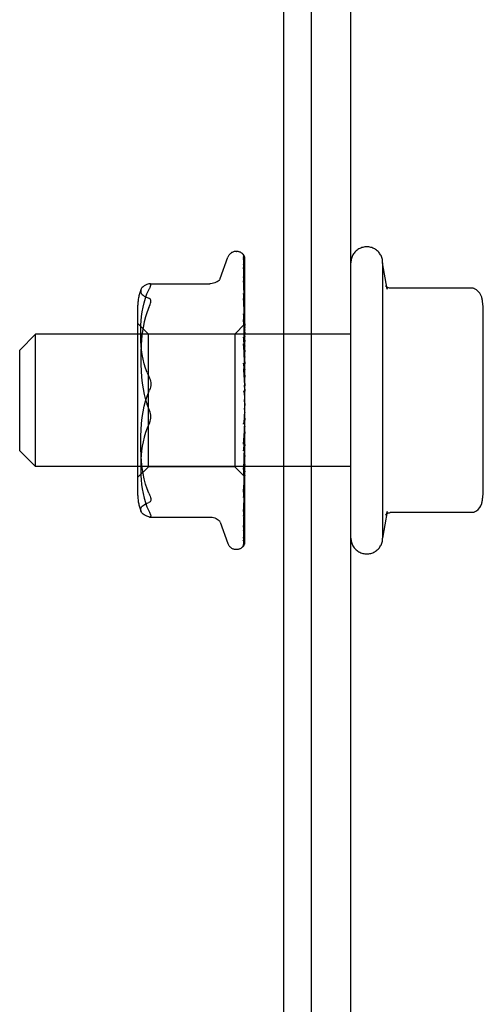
# Model space of a CAD drawing. Header units: inches. Extents: x 0 to 183, y 0 to 118.
# Tile 57 of 80: x 37.973 to 38.848, y 93.081 to 94.941. Entities that reach past the tile are written whole.
import ezdxf

# ---------------------------------------------------------------- set-up
doc = ezdxf.new("R2010")
doc.units = ezdxf.units.IN
doc.header["$LTSCALE"] = 10.065561
doc.header["$MEASUREMENT"] = 0
doc.linetypes.add('HIDDEN', pattern=[0.2, 0.1, -0.1])
doc.layers.get('0').update_dxf_attribs({"linetype": 'CONTINUOUS'})
doc.layers.add('DEFAULT_2', color=8, linetype='HIDDEN')

msp = doc.modelspace()

# ---------------------------------------------------------------- linework, layer by layer
at = {"color": 7, "linetype": 'Continuous'}
for p, q in [((38.471, 109.2216), (38.471, 91.3361)), ((38.523, 109.1176), (38.523, 91.4681))]:
    msp.add_line(p, q, dxfattribs=at)
at = {"color": 3, "linetype": 'Continuous'}
msp.add_line((38.598, 91.2216), (38.598, 109.0766), dxfattribs=at)
at = {"layer": 'DEFAULT_2', "color": 8, "linetype": 'HIDDEN'}
for p, q in [((38.3815, 94.5029), (38.3823, 94.5029)), ((38.3512, 94.4517), (38.3658, 94.4919)), ((38.3952, 94.4921), (38.3949, 94.4926)), ((38.3953, 94.4941), (38.3972, 94.365)), ((38.3953, 94.4905), (38.3972, 94.3633)), ((38.3953, 94.4879), (38.3972, 94.3615)), ((38.398, 94.2154), (38.398, 94.4919)), ((38.6664, 94.4318), (38.658, 94.4816)), ((38.658, 94.4816), (38.658, 93.9616)), ((38.3953, 94.4771), (38.3972, 94.3565)), ((38.3953, 94.4727), (38.3953, 94.4721)), ((38.3953, 94.4721), (38.3972, 94.3529)), ((38.2183, 94.442), (38.3316, 94.442)), ((38.3953, 94.4545), (38.3972, 94.3449)), ((38.3953, 94.4474), (38.3953, 94.4472)), ((38.3961, 94.4417), (38.3953, 94.4474)), ((38.3953, 94.4472), (38.3972, 94.3396)), ((38.3954, 94.423), (38.3953, 94.4234)), ((38.3953, 94.4234), (38.3972, 94.3287)), ((38.398, 94.4262), (38.3973, 94.4317)), ((38.8267, 94.4337), (38.6721, 94.4337)), ((38.3953, 94.4141), (38.3953, 94.4142)), ((38.3953, 94.4142), (38.3972, 94.322)), ((38.3961, 94.4072), (38.3953, 94.4141)), ((38.3969, 94.3994), (38.3961, 94.4072)), ((38.1959, 94.0421), (38.1959, 94.4012)), ((38.848, 94.0555), (38.848, 94.3877)), ((38.3953, 94.385), (38.3972, 94.3087)), ((38.3953, 94.3739), (38.3953, 94.3741)), ((38.3953, 94.3741), (38.3972, 94.3007)), ((38.3969, 94.3574), (38.3953, 94.3739)), ((38.2159, 94.3469), (38.1959, 94.3669)), ((38.398, 94.3659), (38.379, 94.3469)), ((38.398, 94.3465), (38.3969, 94.3574)), ((38.398, 94.3659), (38.3972, 94.365)), ((38.3972, 94.365), (38.3972, 94.365)), ((38.3972, 94.3633), (38.3972, 94.3634)), ((38.3972, 94.3615), (38.3972, 94.3614)), ((38.398, 94.3602), (38.3972, 94.3568)), ((38.3972, 94.3565), (38.3972, 94.3568)), ((38.3972, 94.3529), (38.3972, 94.3527)), ((38.398, 94.3496), (38.3972, 94.3527)), ((38.398, 94.3501), (38.3972, 94.3452)), ((37.973, 94.3166), (38.003, 94.3466)), ((38.598, 94.3466), (38.003, 94.3466)), ((38.003, 94.0966), (38.003, 94.3466)), ((38.379, 94.3469), (38.2159, 94.3469)), ((38.2159, 94.0964), (38.2159, 94.3469)), ((38.379, 94.3469), (38.379, 94.0964)), ((38.3953, 94.3407), (38.3972, 94.2855)), ((38.3972, 94.3449), (38.3972, 94.3452)), ((38.3972, 94.3396), (38.3972, 94.3393)), ((38.398, 94.3346), (38.3972, 94.3393)), ((38.398, 94.3354), (38.3972, 94.3292)), ((37.973, 94.1266), (37.973, 94.3166)), ((38.3953, 94.3283), (38.3953, 94.3286)), ((38.3953, 94.3286), (38.3972, 94.2765)), ((38.398, 94.2991), (38.3953, 94.3283)), ((38.3972, 94.3287), (38.3972, 94.3292)), ((38.3972, 94.322), (38.3972, 94.3216)), ((38.398, 94.3156), (38.3972, 94.3216)), ((38.398, 94.3166), (38.3972, 94.3092)), ((38.3972, 94.3087), (38.3972, 94.3092)), ((38.3972, 94.3007), (38.3972, 94.3004)), ((38.398, 94.2932), (38.3972, 94.3004)), ((38.398, 94.2943), (38.3972, 94.2861)), ((38.3953, 94.292), (38.3972, 94.2599)), ((38.3953, 94.279), (38.3953, 94.2788)), ((38.3953, 94.279), (38.3972, 94.2503)), ((38.3953, 94.2788), (38.398, 94.2489)), ((38.3972, 94.2855), (38.3972, 94.2861)), ((38.3972, 94.2765), (38.3972, 94.2762)), ((38.398, 94.2682), (38.3972, 94.2762)), ((38.398, 94.2694), (38.3972, 94.2607)), ((38.3972, 94.2599), (38.3972, 94.2607)), ((38.3972, 94.2503), (38.3972, 94.2501)), ((38.398, 94.2415), (38.3972, 94.2501)), ((38.398, 94.2428), (38.3972, 94.2339)), ((38.398, 94.2141), (38.3972, 94.223)), ((38.398, 94.2154), (38.3972, 94.2066)), ((38.398, 93.9518), (38.398, 94.2141)), ((38.3963, 94.1874), (38.3953, 94.1768)), ((38.3972, 94.1969), (38.3963, 94.1874)), ((38.398, 94.187), (38.3972, 94.1958)), ((38.398, 94.1882), (38.3972, 94.1799)), ((38.3972, 94.1796), (38.3953, 94.1391)), ((38.3972, 94.1703), (38.3953, 94.1264)), ((38.3953, 94.1393), (38.398, 94.169)), ((38.3972, 94.1796), (38.3972, 94.1799)), ((38.3972, 94.1703), (38.3972, 94.1696)), ((38.398, 94.1611), (38.3972, 94.1696)), ((38.3972, 94.1543), (38.3953, 94.0913)), ((38.3972, 94.1458), (38.3953, 94.0797)), ((38.398, 94.1623), (38.3972, 94.1546)), ((38.3972, 94.1543), (38.3972, 94.1546)), ((38.3972, 94.1458), (38.3972, 94.1452)), ((38.398, 94.1374), (38.3972, 94.1452)), ((37.973, 94.1266), (38.003, 94.0966)), ((38.3953, 94.1391), (38.3953, 94.1393)), ((38.3972, 94.1315), (38.3953, 94.0483)), ((38.398, 94.1385), (38.3972, 94.1318)), ((38.3972, 94.1315), (38.3972, 94.1318)), ((38.3972, 94.1241), (38.3953, 94.0382)), ((38.3972, 94.112), (38.3953, 94.0116)), ((38.3965, 94.1043), (38.398, 94.12)), ((38.3972, 94.1241), (38.3972, 94.1236)), ((38.398, 94.1168), (38.3972, 94.1236)), ((38.398, 94.1177), (38.3972, 94.1123)), ((38.3972, 94.112), (38.3972, 94.1123)), ((38.598, 94.0966), (38.003, 94.0966)), ((38.2159, 94.0964), (38.1959, 94.0764)), ((38.379, 94.0964), (38.2159, 94.0964)), ((38.3979, 94.0774), (38.379, 94.0964)), ((38.3972, 94.1059), (38.3953, 94.0033)), ((38.3953, 94.0916), (38.3965, 94.1043)), ((38.3972, 94.0965), (38.3953, 93.9825)), ((38.3972, 94.092), (38.3953, 93.9764)), ((38.3953, 94.0913), (38.3953, 94.0916)), ((38.3972, 94.1059), (38.3972, 94.1056)), ((38.398, 94.0999), (38.3972, 94.1056)), ((38.398, 94.1006), (38.3972, 94.0967)), ((38.3972, 94.0965), (38.3972, 94.0967)), ((38.3972, 94.092), (38.3972, 94.0917)), ((38.398, 94.0875), (38.3972, 94.0917)), ((38.3972, 94.0854), (38.3953, 93.9621)), ((38.3972, 94.0827), (38.3953, 93.9583)), ((38.3972, 94.0794), (38.3953, 93.951)), ((38.3972, 94.0784), (38.3953, 93.9497)), ((38.3969, 94.0642), (38.398, 94.0747)), ((38.3972, 94.0854), (38.3972, 94.0856)), ((38.3972, 94.0827), (38.3972, 94.0825)), ((38.3972, 94.0794), (38.3972, 94.0794)), ((38.3972, 94.0794), (38.3972, 94.0794)), ((38.3972, 94.0784), (38.3972, 94.0784)), ((38.398, 94.0774), (38.3979, 94.0774)), ((38.3953, 94.0483), (38.3953, 94.0485)), ((38.3973, 94.0288), (38.398, 94.0346)), ((38.3965, 94.0215), (38.3973, 94.0288)), ((38.2182, 94.0013), (38.3316, 94.0013)), ((38.3953, 94.0116), (38.3953, 94.0116)), ((38.3953, 94.0033), (38.3953, 94.0033)), ((38.6664, 94.0115), (38.658, 93.9616)), ((38.8267, 94.0096), (38.6721, 94.0096)), ((38.3502, 93.9943), (38.3495, 93.995)), ((38.3512, 93.9916), (38.3658, 93.9513)), ((38.3953, 93.9825), (38.3953, 93.9821)), ((38.3953, 93.9764), (38.3952, 93.9757)), ((38.3815, 93.9404), (38.3823, 93.9404)), ((38.3957, 93.9472), (38.3959, 93.9474)), ((38.3957, 93.9471), (38.3957, 93.9472)), ((38.3979, 93.9515), (38.398, 93.9518))]:
    msp.add_line(p, q, dxfattribs=at)
for points in [[(38.3963, 94.4952), (38.3962, 94.4954), (38.3956, 94.4963), (38.395, 94.497), (38.3944, 94.4976), (38.3939, 94.4981), (38.3936, 94.4985), (38.3933, 94.4987), (38.3932, 94.4988), (38.3931, 94.4988), (38.3932, 94.4987)], [(38.3939, 94.498), (38.3941, 94.4978), (38.3943, 94.4975), (38.3945, 94.4971), (38.3947, 94.4967), (38.3949, 94.4962), (38.3951, 94.4957), (38.3952, 94.4952), (38.3953, 94.4947), (38.3953, 94.4941)], [(38.398, 94.4889), (38.3975, 94.4906), (38.397, 94.4921), (38.3965, 94.4934), (38.3959, 94.4947), (38.3953, 94.496), (38.3945, 94.4972), (38.3939, 94.498)], [(38.3949, 94.4926), (38.3949, 94.4927), (38.3948, 94.4928), (38.3947, 94.4928), (38.3948, 94.4928), (38.3949, 94.4926), (38.395, 94.4923), (38.3951, 94.4919), (38.3952, 94.4914), (38.3953, 94.4908), (38.3953, 94.4905)], [(38.3951, 94.4894), (38.3952, 94.4891), (38.3953, 94.4886), (38.3953, 94.4879)], [(38.398, 94.4769), (38.3977, 94.4786), (38.3972, 94.4806), (38.3968, 94.4826), (38.3964, 94.4846), (38.3959, 94.4864), (38.3954, 94.4882), (38.3951, 94.4894)], [(38.398, 94.4868), (38.3978, 94.4871), (38.3976, 94.4878), (38.3973, 94.4885), (38.397, 94.4891), (38.3967, 94.4897), (38.3964, 94.4903), (38.3961, 94.4908), (38.3958, 94.4913), (38.3955, 94.4917), (38.3952, 94.4921)], [(38.398, 94.4919), (38.3974, 94.4932), (38.3968, 94.4943), (38.3963, 94.4952)], [(38.3952, 94.4781), (38.3952, 94.4782), (38.3952, 94.4782), (38.3952, 94.478), (38.3953, 94.4778), (38.3953, 94.4774), (38.3953, 94.4771)], [(38.396, 94.4766), (38.3955, 94.4775), (38.3953, 94.4778), (38.3952, 94.478), (38.3952, 94.4781)], [(38.398, 94.4558), (38.3977, 94.4576), (38.3973, 94.4604), (38.3969, 94.4631), (38.3965, 94.4657), (38.396, 94.4684), (38.3956, 94.4709), (38.3953, 94.4727)], [(38.398, 94.4722), (38.3977, 94.4728), (38.3975, 94.4735), (38.3972, 94.4742), (38.3968, 94.4748), (38.3965, 94.4754), (38.3962, 94.476), (38.396, 94.4766)], [(38.2169, 94.4417), (38.2132, 94.4404), (38.2102, 94.4391), (38.2077, 94.4377), (38.2057, 94.4363), (38.2042, 94.4348), (38.2031, 94.4334), (38.2023, 94.4321), (38.2022, 94.4318)], [(38.2183, 94.442), (38.2176, 94.4419), (38.2169, 94.4417)], [(38.2203, 94.4397), (38.2202, 94.4404), (38.2201, 94.441), (38.2198, 94.4414), (38.2194, 94.4417), (38.2188, 94.4419), (38.2183, 94.442)], [(38.3502, 94.4489), (38.3494, 94.4482), (38.3477, 94.447), (38.3458, 94.4457), (38.3436, 94.4446), (38.3412, 94.4436), (38.3387, 94.4428), (38.336, 94.4423), (38.3332, 94.442), (38.3316, 94.442)], [(38.3496, 94.4484), (38.3494, 94.4482), (38.3496, 94.4484), (38.3502, 94.4489)], [(38.351, 94.4512), (38.3506, 94.4503), (38.35, 94.4491), (38.3496, 94.4484)], [(38.3954, 94.4545), (38.3953, 94.4546), (38.3953, 94.4547), (38.3953, 94.4548), (38.3953, 94.4546), (38.3953, 94.4545)], [(38.3965, 94.4521), (38.3959, 94.4533), (38.3956, 94.4539), (38.3955, 94.4543), (38.3954, 94.4545)], [(38.3973, 94.4317), (38.3969, 94.435), (38.3961, 94.4417)], [(38.398, 94.4486), (38.3979, 94.4488), (38.3975, 94.4497), (38.3972, 94.4505), (38.3968, 94.4513), (38.3965, 94.4521)], [(38.2022, 94.4318), (38.2018, 94.4307), (38.2015, 94.4294), (38.2015, 94.4281), (38.2015, 94.4269), (38.2018, 94.4256), (38.2023, 94.4243), (38.2031, 94.423), (38.2042, 94.4215), (38.2057, 94.4201), (38.2077, 94.4187), (38.2102, 94.4172), (38.2133, 94.4159), (38.2169, 94.4146)], [(38.2133, 94.2742), (38.2102, 94.2823), (38.2077, 94.2909), (38.2057, 94.2996), (38.2042, 94.3083), (38.2031, 94.3169), (38.2023, 94.3251), (38.2018, 94.333), (38.2015, 94.3406), (38.2015, 94.3482), (38.2015, 94.3559), (38.2018, 94.3638), (38.2023, 94.3719), (38.2031, 94.3802), (38.2042, 94.3888), (38.2057, 94.3974), (38.2077, 94.406), (38.2101, 94.4145), (38.2132, 94.4227), (38.2169, 94.4306)], [(38.2169, 94.4306), (38.2174, 94.4317), (38.218, 94.4328), (38.2185, 94.4338), (38.219, 94.4349), (38.2194, 94.4359), (38.2197, 94.4368), (38.22, 94.4377), (38.2202, 94.4384), (38.2203, 94.4391), (38.2203, 94.4397)], [(38.3964, 94.4205), (38.3961, 94.4212), (38.3958, 94.4218), (38.3956, 94.4224), (38.3954, 94.4228), (38.3954, 94.423)], [(38.6721, 94.4337), (38.6708, 94.4337), (38.6693, 94.4341), (38.6679, 94.4346), (38.6666, 94.4353), (38.6656, 94.4361), (38.6648, 94.4368), (38.6643, 94.4375), (38.6638, 94.4381)], [(38.6638, 94.4381), (38.6645, 94.437), (38.6651, 94.4358), (38.6656, 94.4348), (38.666, 94.4337), (38.6663, 94.4327), (38.6665, 94.4317)], [(38.8315, 94.4324), (38.8307, 94.4328), (38.8299, 94.4331), (38.829, 94.4334), (38.8281, 94.4336), (38.8272, 94.4337), (38.8267, 94.4337)], [(38.8453, 94.4149), (38.8449, 94.4166), (38.8435, 94.4205), (38.8413, 94.4242), (38.8384, 94.4274), (38.835, 94.4303), (38.8315, 94.4324)], [(38.2169, 94.3969), (38.2181, 94.3998), (38.2191, 94.4025), (38.2198, 94.4049), (38.2202, 94.407), (38.2203, 94.4088), (38.2202, 94.4105), (38.2198, 94.4119), (38.2191, 94.4131), (38.2181, 94.414), (38.2169, 94.4146)], [(38.398, 94.4168), (38.3977, 94.4174), (38.3974, 94.4182), (38.397, 94.4191), (38.3964, 94.4205)], [(38.2169, 94.3969), (38.2135, 94.3886), (38.2106, 94.3796), (38.208, 94.3699), (38.2059, 94.3595), (38.2042, 94.3486), (38.203, 94.3372), (38.2021, 94.3255), (38.2016, 94.3135), (38.2014, 94.3013), (38.2016, 94.2891), (38.2021, 94.2771), (38.203, 94.2654), (38.2042, 94.254), (38.2059, 94.2431), (38.208, 94.2327), (38.2106, 94.2229), (38.2135, 94.2139)], [(38.398, 94.3894), (38.3977, 94.3917), (38.3969, 94.3994)], [(38.3972, 94.38), (38.3964, 94.3816), (38.3961, 94.3823), (38.3958, 94.3831), (38.3956, 94.3837), (38.3954, 94.3843), (38.3953, 94.3847), (38.3953, 94.385)], [(38.398, 94.3781), (38.3979, 94.3783), (38.3975, 94.3791), (38.3972, 94.38)], [(38.398, 94.3653), (38.3978, 94.3649), (38.3976, 94.3644), (38.3974, 94.364), (38.3972, 94.3634)], [(38.398, 94.3652), (38.3978, 94.3652), (38.3976, 94.3652), (38.3974, 94.3651), (38.3972, 94.365)], [(38.398, 94.3636), (38.3977, 94.3634), (38.3975, 94.3633), (38.3973, 94.3633), (38.3972, 94.3633), (38.3972, 94.3633), (38.3972, 94.3633)], [(38.398, 94.3629), (38.3977, 94.3625), (38.3975, 94.3622), (38.3973, 94.3619), (38.3972, 94.3617), (38.3972, 94.3615), (38.3972, 94.3615)], [(38.398, 94.3599), (38.3978, 94.3603), (38.3976, 94.3607), (38.3974, 94.3611), (38.3972, 94.3614)], [(38.398, 94.3562), (38.3977, 94.3562), (38.3975, 94.3562), (38.3973, 94.3562), (38.3972, 94.3564), (38.3972, 94.3565)], [(38.398, 94.3548), (38.3977, 94.3544), (38.3975, 94.3539), (38.3973, 94.3536), (38.3972, 94.3532), (38.3972, 94.3529), (38.3972, 94.3529)], [(38.398, 94.3339), (38.3979, 94.334), (38.3976, 94.3347), (38.3972, 94.3354), (38.3969, 94.3361), (38.3965, 94.3368), (38.3962, 94.3375), (38.3959, 94.3382), (38.3957, 94.3389), (38.3955, 94.3396), (38.3954, 94.3402), (38.3953, 94.3406), (38.3953, 94.3407)], [(38.398, 94.344), (38.3977, 94.344), (38.3975, 94.3442), (38.3973, 94.3443), (38.3972, 94.3446), (38.3972, 94.3449)], [(38.398, 94.342), (38.3977, 94.3414), (38.3975, 94.3409), (38.3973, 94.3404), (38.3972, 94.34), (38.3972, 94.3396), (38.3972, 94.3396)], [(38.398, 94.3273), (38.3977, 94.3275), (38.3975, 94.3277), (38.3973, 94.328), (38.3972, 94.3283), (38.3972, 94.3287)], [(38.398, 94.3247), (38.3977, 94.3241), (38.3975, 94.3236), (38.3973, 94.323), (38.3972, 94.3225), (38.3972, 94.3221), (38.3972, 94.322)], [(38.398, 94.3068), (38.3977, 94.3071), (38.3975, 94.3074), (38.3973, 94.3078), (38.3972, 94.3083), (38.3972, 94.3087)], [(38.398, 94.3038), (38.3977, 94.3032), (38.3975, 94.3026), (38.3973, 94.302), (38.3972, 94.3014), (38.3972, 94.3009), (38.3972, 94.3007)], [(38.2133, 94.2742), (38.2181, 94.2637), (38.2191, 94.2609), (38.2198, 94.2581), (38.2202, 94.2553), (38.2203, 94.2525), (38.2202, 94.2497), (38.2198, 94.2467), (38.2191, 94.2438), (38.2181, 94.2407)], [(38.3969, 94.2877), (38.3966, 94.2882), (38.3962, 94.2888), (38.396, 94.2895), (38.3957, 94.2902), (38.3955, 94.2909), (38.3954, 94.2916), (38.3953, 94.292)], [(38.3972, 94.2818), (38.3972, 94.282), (38.3971, 94.2822), (38.397, 94.2823), (38.3968, 94.2823), (38.3966, 94.2823), (38.3964, 94.2822), (38.3962, 94.282), (38.396, 94.2818), (38.3958, 94.2814), (38.3956, 94.281), (38.3954, 94.2805), (38.3953, 94.28), (38.3953, 94.2794), (38.3953, 94.279)], [(38.398, 94.2857), (38.3978, 94.286), (38.3975, 94.2866), (38.3969, 94.2877)], [(38.398, 94.2832), (38.3977, 94.2836), (38.3975, 94.2841), (38.3973, 94.2845), (38.3972, 94.285), (38.3972, 94.2855)], [(38.398, 94.2798), (38.3977, 94.2792), (38.3975, 94.2786), (38.3973, 94.278), (38.3972, 94.2774), (38.3972, 94.2768), (38.3972, 94.2765)], [(38.398, 94.2574), (38.3977, 94.2579), (38.3975, 94.2584), (38.3973, 94.259), (38.3972, 94.2595), (38.3972, 94.2599)], [(38.2169, 94.0464), (38.2135, 94.0546), (38.2106, 94.0636), (38.208, 94.0734), (38.2059, 94.0838), (38.2042, 94.0947), (38.203, 94.1061), (38.2021, 94.1178), (38.2016, 94.1298), (38.2014, 94.142), (38.2016, 94.1541), (38.2021, 94.1661), (38.203, 94.1779), (38.2042, 94.1893), (38.2059, 94.2002), (38.208, 94.2106), (38.2106, 94.2203), (38.2135, 94.2293), (38.2181, 94.2407)], [(38.3955, 94.2398), (38.3958, 94.2385), (38.3961, 94.2371), (38.3965, 94.2358), (38.3968, 94.2345), (38.3971, 94.2332), (38.3973, 94.2321)], [(38.398, 94.2355), (38.3977, 94.2358), (38.3976, 94.2361), (38.3974, 94.2362), (38.3973, 94.2364), (38.3972, 94.2366), (38.397, 94.2368), (38.3969, 94.237), (38.3967, 94.2372), (38.3965, 94.2375), (38.3963, 94.2378), (38.3961, 94.2381), (38.3959, 94.2385), (38.3957, 94.239), (38.3955, 94.2396)], [(38.398, 94.2538), (38.3977, 94.2532), (38.3975, 94.2526), (38.3973, 94.252), (38.3972, 94.2514), (38.3972, 94.2507), (38.3972, 94.2503)], [(38.3973, 94.2321), (38.3972, 94.2327), (38.3972, 94.2333), (38.3972, 94.2339)], [(38.398, 94.2266), (38.3977, 94.2261), (38.3975, 94.2255), (38.3973, 94.2249), (38.3972, 94.2242), (38.3972, 94.2236), (38.3972, 94.223)], [(38.398, 94.2304), (38.3977, 94.2309), (38.3975, 94.2315), (38.3973, 94.2321)], [(38.2181, 94.1795), (38.2191, 94.1823), (38.2198, 94.1851), (38.2202, 94.1879), (38.2203, 94.1907), (38.2202, 94.1936), (38.2198, 94.1965), (38.2191, 94.1995), (38.2181, 94.2026), (38.2135, 94.2139)], [(38.398, 94.2029), (38.3977, 94.2035), (38.3975, 94.2041), (38.3973, 94.2048), (38.3972, 94.2054), (38.3972, 94.206), (38.3972, 94.2066)], [(38.3953, 94.1768), (38.3954, 94.1774), (38.3956, 94.1781), (38.3958, 94.1788), (38.3961, 94.1794), (38.3964, 94.18), (38.3967, 94.1805), (38.397, 94.181), (38.3975, 94.1818)], [(38.398, 94.1993), (38.3977, 94.1987), (38.3975, 94.1982), (38.3973, 94.1976), (38.3972, 94.197), (38.3972, 94.1969)], [(38.3972, 94.1969), (38.3972, 94.1964), (38.3972, 94.1958)], [(38.3975, 94.1818), (38.3978, 94.1823), (38.398, 94.1825)], [(38.2181, 94.1795), (38.2133, 94.1691), (38.2102, 94.161), (38.2077, 94.1524), (38.2057, 94.1436), (38.2042, 94.1349), (38.2031, 94.1263), (38.2023, 94.1182), (38.2018, 94.1103), (38.2015, 94.1026), (38.2015, 94.0951), (38.2015, 94.0874), (38.2018, 94.0795), (38.2023, 94.0714), (38.2031, 94.063), (38.2042, 94.0545), (38.2057, 94.0458), (38.2077, 94.0372), (38.2101, 94.0287), (38.2132, 94.0206), (38.2169, 94.0127)], [(38.398, 94.1762), (38.3977, 94.1768), (38.3975, 94.1774), (38.3973, 94.1781), (38.3972, 94.1787), (38.3972, 94.1793), (38.3972, 94.1796)], [(38.398, 94.1727), (38.3977, 94.1723), (38.3975, 94.1718), (38.3973, 94.1713), (38.3972, 94.1707), (38.3972, 94.1703)], [(38.398, 94.1511), (38.3977, 94.1517), (38.3975, 94.1524), (38.3973, 94.153), (38.3972, 94.1536), (38.3972, 94.1541), (38.3972, 94.1543)], [(38.398, 94.1479), (38.3977, 94.1476), (38.3975, 94.1472), (38.3973, 94.1467), (38.3972, 94.1463), (38.3972, 94.1458)], [(38.3953, 94.1264), (38.3954, 94.1271), (38.3955, 94.1277), (38.3957, 94.1284), (38.396, 94.1291), (38.3963, 94.1298), (38.3966, 94.1305), (38.3969, 94.1311), (38.3973, 94.1317), (38.3976, 94.1323), (38.3979, 94.133), (38.398, 94.1331)], [(38.398, 94.1286), (38.3977, 94.1292), (38.3975, 94.1298), (38.3973, 94.1303), (38.3972, 94.1309), (38.3972, 94.1314), (38.3972, 94.1315)], [(38.398, 94.1258), (38.3977, 94.1255), (38.3975, 94.1252), (38.3973, 94.1249), (38.3972, 94.1245), (38.3972, 94.1241)], [(38.398, 94.1094), (38.3977, 94.11), (38.3975, 94.1105), (38.3973, 94.111), (38.3972, 94.1115), (38.3972, 94.1119), (38.3972, 94.112)], [(38.398, 94.1071), (38.3977, 94.107), (38.3975, 94.1068), (38.3973, 94.1066), (38.3972, 94.1063), (38.3972, 94.1059)], [(38.398, 94.0943), (38.3977, 94.0948), (38.3975, 94.0952), (38.3973, 94.0957), (38.3972, 94.0961), (38.3972, 94.0964), (38.3972, 94.0965)], [(38.398, 94.0926), (38.3977, 94.0926), (38.3975, 94.0925), (38.3973, 94.0924), (38.3972, 94.0922), (38.3972, 94.092)], [(38.3953, 94.0797), (38.3953, 94.0801), (38.3954, 94.0806), (38.3956, 94.0812), (38.3958, 94.0818), (38.3961, 94.0826), (38.3964, 94.0833), (38.3968, 94.0841), (38.3972, 94.0849), (38.3975, 94.0857), (38.3979, 94.0865), (38.398, 94.0867)], [(38.398, 94.0879), (38.3978, 94.0873), (38.3976, 94.0867), (38.3974, 94.0861), (38.3972, 94.0856)], [(38.398, 94.0838), (38.3977, 94.0842), (38.3975, 94.0846), (38.3973, 94.0849), (38.3972, 94.0852), (38.3972, 94.0854), (38.3972, 94.0854)], [(38.398, 94.0827), (38.3977, 94.0828), (38.3975, 94.0829), (38.3973, 94.0829), (38.3972, 94.0828), (38.3972, 94.0827)], [(38.398, 94.0799), (38.3978, 94.0805), (38.3976, 94.0811), (38.3974, 94.0818), (38.3972, 94.0825)], [(38.398, 94.0801), (38.3978, 94.0799), (38.3977, 94.0798), (38.3976, 94.0797), (38.3974, 94.0796), (38.3973, 94.0795), (38.3972, 94.0794)], [(38.398, 94.0782), (38.3977, 94.0785), (38.3975, 94.0788), (38.3973, 94.079), (38.3972, 94.0792), (38.3972, 94.0793), (38.3972, 94.0794)], [(38.398, 94.0779), (38.3977, 94.0781), (38.3975, 94.0783), (38.3973, 94.0784), (38.3972, 94.0784), (38.3972, 94.0784), (38.3972, 94.0784)], [(38.3979, 94.0774), (38.3978, 94.0776), (38.3976, 94.0778), (38.3974, 94.0781), (38.3972, 94.0784)], [(38.3953, 94.0485), (38.3956, 94.0515), (38.3969, 94.0642)], [(38.2169, 94.0464), (38.2181, 94.0434), (38.2191, 94.0407), (38.2198, 94.0384), (38.2202, 94.0363), (38.2203, 94.0344), (38.2202, 94.0328), (38.2198, 94.0314), (38.2191, 94.0302), (38.2181, 94.0292), (38.2169, 94.0286)], [(38.3953, 94.0382), (38.3953, 94.0384), (38.3954, 94.0386), (38.3955, 94.039), (38.3956, 94.0396), (38.3959, 94.0401), (38.3961, 94.0408), (38.3964, 94.0415), (38.3971, 94.0429)], [(38.3971, 94.0429), (38.3974, 94.0437), (38.3978, 94.0445), (38.398, 94.045)], [(38.2022, 94.0115), (38.2018, 94.0125), (38.2015, 94.0138), (38.2015, 94.0151), (38.2015, 94.0164), (38.2018, 94.0176), (38.2023, 94.0189), (38.2031, 94.0203), (38.2042, 94.0217), (38.2057, 94.0231), (38.2077, 94.0246), (38.2102, 94.026), (38.2133, 94.0273), (38.2169, 94.0286)], [(38.3953, 94.0116), (38.3956, 94.0142), (38.3965, 94.0215)], [(38.8315, 94.0108), (38.835, 94.013), (38.8384, 94.0158), (38.8413, 94.0191), (38.8435, 94.0227), (38.8449, 94.0266), (38.8453, 94.0283)], [(38.2169, 94.0015), (38.2132, 94.0028), (38.2102, 94.0042), (38.2077, 94.0056), (38.2057, 94.007), (38.2042, 94.0084), (38.2031, 94.0098), (38.2023, 94.0112), (38.2022, 94.0115)], [(38.2169, 94.0127), (38.2179, 94.0107), (38.2188, 94.0088), (38.2194, 94.0072), (38.2199, 94.0057), (38.2202, 94.0045), (38.2203, 94.0035)], [(38.2183, 94.0013), (38.2179, 94.0013), (38.2169, 94.0015)], [(38.2203, 94.0035), (38.2202, 94.0027), (38.2199, 94.002), (38.2194, 94.0016), (38.2188, 94.0013), (38.2183, 94.0013)], [(38.3317, 94.0013), (38.3332, 94.0013), (38.336, 94.001), (38.3387, 94.0004), (38.3412, 93.9996), (38.3436, 93.9986), (38.3458, 93.9975), (38.3477, 93.9963), (38.3494, 93.995), (38.3502, 93.9943)], [(38.3953, 94.0033), (38.3953, 94.0033), (38.3953, 94.0032), (38.3953, 94.0033), (38.3954, 94.0036), (38.3955, 94.0039), (38.3957, 94.0044), (38.3959, 94.0049), (38.3962, 94.0055), (38.3968, 94.0069)], [(38.3953, 93.9821), (38.3956, 93.9842), (38.3961, 93.9872), (38.3965, 93.9902), (38.3969, 93.9932), (38.3973, 93.9962), (38.3977, 93.9993), (38.398, 94.0013)], [(38.3968, 94.0069), (38.3972, 94.0076), (38.3975, 94.0085), (38.3979, 94.0094), (38.398, 94.0096)], [(38.6638, 94.0051), (38.6645, 94.0063), (38.6651, 94.0074), (38.6656, 94.0085), (38.666, 94.0095), (38.6663, 94.0105), (38.6665, 94.0115)], [(38.6638, 94.0051), (38.6643, 94.0057), (38.6648, 94.0064), (38.6656, 94.0072), (38.6666, 94.0079), (38.6679, 94.0086), (38.6693, 94.0092), (38.6708, 94.0095), (38.6721, 94.0096)], [(38.8315, 94.0108), (38.8307, 94.0104), (38.8299, 94.0101), (38.829, 94.0099), (38.8281, 94.0097), (38.8272, 94.0096), (38.8267, 94.0096)], [(38.3495, 93.995), (38.3494, 93.995), (38.3496, 93.9948), (38.35, 93.9942), (38.3506, 93.993), (38.351, 93.9921)], [(38.3952, 93.9757), (38.3952, 93.9757), (38.3953, 93.9758), (38.3953, 93.976), (38.3955, 93.9763), (38.3957, 93.9767)], [(38.3957, 93.9767), (38.3962, 93.9778), (38.3965, 93.9785), (38.3969, 93.9791), (38.3972, 93.9799), (38.3975, 93.9806), (38.3978, 93.9814), (38.398, 93.9818)], [(38.3948, 93.9487), (38.3952, 93.9497), (38.3958, 93.9511), (38.3963, 93.9526), (38.3967, 93.9542), (38.3972, 93.9558), (38.3976, 93.9576), (38.398, 93.9592)], [(38.3953, 93.9583), (38.3953, 93.9579), (38.3952, 93.9574), (38.3951, 93.957), (38.395, 93.9568), (38.395, 93.9566), (38.395, 93.9566)], [(38.395, 93.9566), (38.395, 93.9566), (38.395, 93.9567), (38.3951, 93.9569), (38.3953, 93.9572), (38.3957, 93.9579)], [(38.3952, 93.9611), (38.3955, 93.9626), (38.396, 93.9648), (38.3964, 93.967), (38.3969, 93.9693), (38.3973, 93.9717), (38.3977, 93.9741), (38.398, 93.9758)], [(38.3953, 93.9621), (38.3953, 93.9614), (38.3952, 93.9611)], [(38.3957, 93.9579), (38.396, 93.9583), (38.3962, 93.9588), (38.3965, 93.9593), (38.3967, 93.9598), (38.397, 93.9603), (38.3973, 93.9609), (38.3975, 93.9615), (38.3978, 93.9621), (38.398, 93.9626)], [(38.3932, 93.9451), (38.3935, 93.9452), (38.3938, 93.9453), (38.3941, 93.9455), (38.3943, 93.9457), (38.3946, 93.9459), (38.3948, 93.9461), (38.3951, 93.9464), (38.3953, 93.9466), (38.3955, 93.9469), (38.3957, 93.9471)], [(38.3943, 93.9465), (38.3946, 93.9468), (38.3948, 93.9471), (38.3951, 93.9474), (38.3953, 93.9478), (38.3956, 93.9482), (38.3959, 93.9486), (38.3962, 93.9491), (38.3965, 93.9496), (38.3968, 93.9502), (38.3971, 93.9508), (38.3974, 93.9514), (38.3977, 93.952), (38.398, 93.9527)], [(38.3953, 93.9497), (38.3953, 93.9495), (38.3953, 93.949), (38.3952, 93.9485), (38.3951, 93.9481), (38.395, 93.9477), (38.3948, 93.9474), (38.3947, 93.9471), (38.3945, 93.9468), (38.3944, 93.9466), (38.3943, 93.9465)], [(38.3943, 93.9465), (38.3943, 93.9464), (38.3943, 93.9464), (38.3943, 93.9465)], [(38.3953, 93.951), (38.3953, 93.9503), (38.3952, 93.9497), (38.395, 93.9491), (38.3948, 93.9487)], [(38.3957, 93.9471), (38.3963, 93.948), (38.3968, 93.9489), (38.3972, 93.9498), (38.3976, 93.9508), (38.398, 93.9518)], [(38.3961, 93.9477), (38.3963, 93.948), (38.3964, 93.9483), (38.3966, 93.9486), (38.3967, 93.9488), (38.3969, 93.9491)], [(38.397, 93.9494), (38.3972, 93.9497), (38.3973, 93.95), (38.3974, 93.9503), (38.3975, 93.9506), (38.3977, 93.9509), (38.3978, 93.9512)]]:
    msp.add_lwpolyline(points, dxfattribs=at)
for centre, radius, start, end in [((38.3815, 94.4862), 0.0167, 90, 160), ((38.3823, 94.4862), 0.0167, 32.661, 90), ((38.628, 94.4816), 0.03, 359.9957, 180), ((38.2735, 94.4012), 0.0776, 156.6054, 180), ((38.7068, 94.3878), 0.1412, 0, 11.1928), ((38.7068, 94.0555), 0.1412, 348.8072, 360), ((38.2735, 94.042), 0.0776, 180, 203.3946), ((38.628, 93.9616), 0.03, 180, 0.0043), ((38.3815, 93.957), 0.0167, 200, 270), ((38.3823, 93.957), 0.0167, 270, 323.8211)]:
    msp.add_arc(centre, radius, start, end, dxfattribs=at)

doc.saveas('drawing.dxf')
